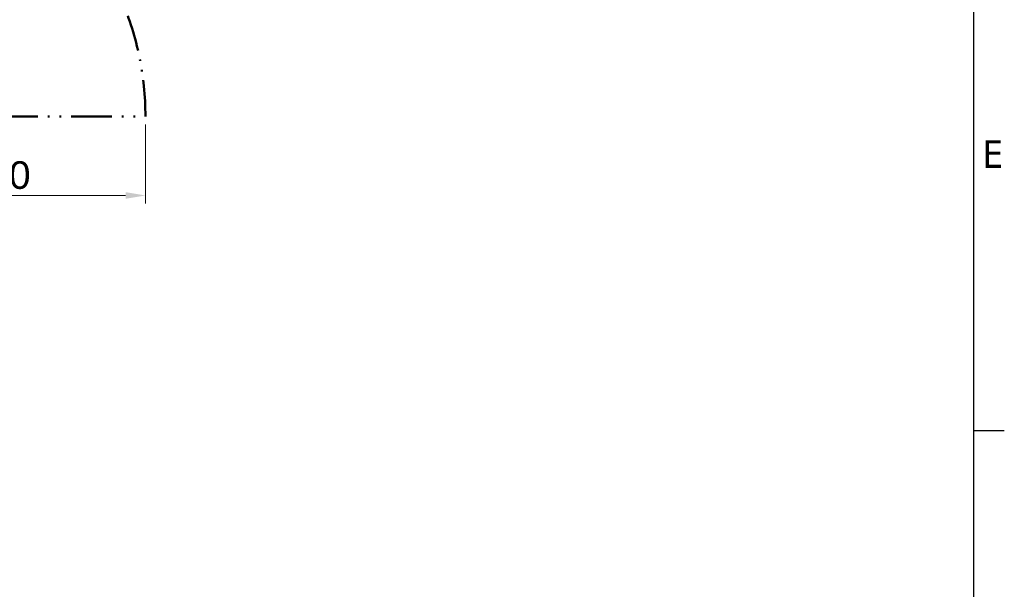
# Model space of a CAD drawing. Header units: millimetres. Extents: x 0 to 7128, y 0 to 5040.
# Tile 198 of 215: x 5559 to 7055, y 3119 to 3984. Entities that reach past the tile are written whole.
import ezdxf

# ---------------------------------------------------------------- set-up
doc = ezdxf.new("R2010")
doc.units = ezdxf.units.MM
doc.header["$LTSCALE"] = 12
doc.linetypes.add('DASH_DOUBLE_DOT', pattern=[0.2164, 0.1181, -0.0295, 0.0049, -0.0295, 0.0049, -0.0295])
doc.layers.get('0').update_dxf_attribs({"lineweight": 25})
for name, color, linetype, lineweight in [('Geometria schizzo (ISO)', 7, 'Continuous', 25), ('Geometria schizzo(ISO)', 7, 'Continuous', 50), ('Simbolo (ISO)', 7, 'Continuous', 25)]:
    doc.layers.add(name, color=color, linetype=linetype, lineweight=lineweight)
doc.layers.add('Quote(ISO)', color=7, linetype='Continuous', lineweight=25, true_color=0x80ff00)
doc.styles.add('Corrente-BSI', font='arial.ttf')
doc.styles.add('Testo nota (ISO)', font='tahoma.ttf')
doc.dimstyles.new('DEFAULT-ISO', dxfattribs={"dimscale": 12, "dimtxt": 3.5, "dimasz": 2.5, "dimexe": 1, "dimexo": 1, "dimgap": 0.762, "dimtad": 1, "dimtoh": 1, "dimrnd": 1e-08, "dimtxsty": 'Corrente-BSI', "dimcen": 0.09, "dimdle": 10, "dimclrd": 7, "dimclre": 7, "dimclrt": 7, "dimazin": 2, "dimtfac": 0.571429, "dimtmove": 0, "dimatfit": 3, "dimfxl": 1, "dimtolj": 1, "dimlwd": 5, "dimlwe": 5, "dimarcsym": 0})

# ---------------------------------------------------------------- blocks, each defined once
blk = doc.blocks.new('Bordi Bordo di default')
at = {"layer": 'Geometria schizzo (ISO)'}
blk.add_line((584, 280), (587.9, 280), dxfattribs=at)
at = {"layer": 'Geometria schizzo (ISO)', "flags": 128}
blk.add_lwpolyline([(10, 10), (10, 410), (584, 410), (584, 10), (10, 10)], dxfattribs=at)
at = {"layer": 'Simbolo (ISO)', "insert": (585.15, 313.25), "char_height": 3.5, "attachment_point": 7, "style": 'Testo nota (ISO)'}
blk.add_mtext('E', dxfattribs=at)
blk = doc.blocks.new('*D39')
at = {"layer": 'Defpoints', "color": 0, "linetype": 'Continuous', "transparency": 16777216}
for p in [(5300.3, 3837.2), (5750.3, 3837.2), (5750.3, 3717.2)]:
    blk.add_point(p, dxfattribs=at)
at = {"layer": 'Quote(ISO)', "color": 7, "linetype": 'Continuous', "lineweight": 5, "transparency": 16777216}
for p, q in [((5300.3, 3825.2), (5300.3, 3705.2)), ((5750.3, 3825.2), (5750.3, 3705.2)), ((5330.3, 3717.2), (5720.3, 3717.2))]:
    blk.add_line(p, q, dxfattribs=at)
at = {"layer": 'Quote(ISO)', "color": 7, "linetype": 'Continuous', "transparency": 16777216}
for points in [[(5330.3, 3722.2), (5330.3, 3712.2), (5300.3, 3717.2)], [(5720.3, 3722.2), (5720.3, 3712.2), (5750.3, 3717.2)]]:
    blk.add_solid(points, dxfattribs=at)
at = {"layer": 'Quote(ISO)', "color": 7, "linetype": 'Continuous', "lineweight": 9, "transparency": 16777216, "insert": (5478.1, 3769.2), "char_height": 42, "attachment_point": 1, "style": 'Corrente-BSI'}
blk.add_mtext('\\A1;450', dxfattribs=at)

msp = doc.modelspace()

# ---------------------------------------------------------------- linework, layer by layer
at = {"layer": 'Geometria schizzo(ISO)', "linetype": 'DASH_DOUBLE_DOT', "ltscale": 43.322552}
msp.add_line((5300.316, 3837.162), (5750.316, 3837.162), dxfattribs=at)
at = {"layer": 'Geometria schizzo(ISO)', "linetype": 'DASH_DOUBLE_DOT', "ltscale": 38.88623}
msp.add_arc((5300.316, 3837.162), 450, 0, 90, dxfattribs=at)

# ---------------------------------------------------------------- block references
at = {"xscale": 12, "yscale": 12, "zscale": 12}
msp.add_blockref('Bordi Bordo di default', (0, 0), dxfattribs=at)

# ---------------------------------------------------------------- dimensions: what is measured, and where the dimension line sits
at = {"layer": 'Quote(ISO)', "color": 7, "linetype": 'Continuous', "lineweight": 9}
dim = msp.add_linear_dim(base=(5750.316, 3717.162), p1=(5300.316, 3837.162), p2=(5750.316, 3837.162), angle=180, dimstyle='DEFAULT-ISO', override={"dimgap": 0.762, "dimtoh": 0, "dimdec": 2, "dimtol": 0, "dimlim": 0, "dimtp": 0, "dimtm": 0, "dimtdec": 2, "dimtofl": 0, "dimatfit": 1}, dxfattribs=at)
dim.commit()
dim.dimension.update_dxf_attribs({"geometry": '*D39', "text_midpoint": (5525.316, 3717.162), "dimtype": 160})

doc.saveas('drawing.dxf')
